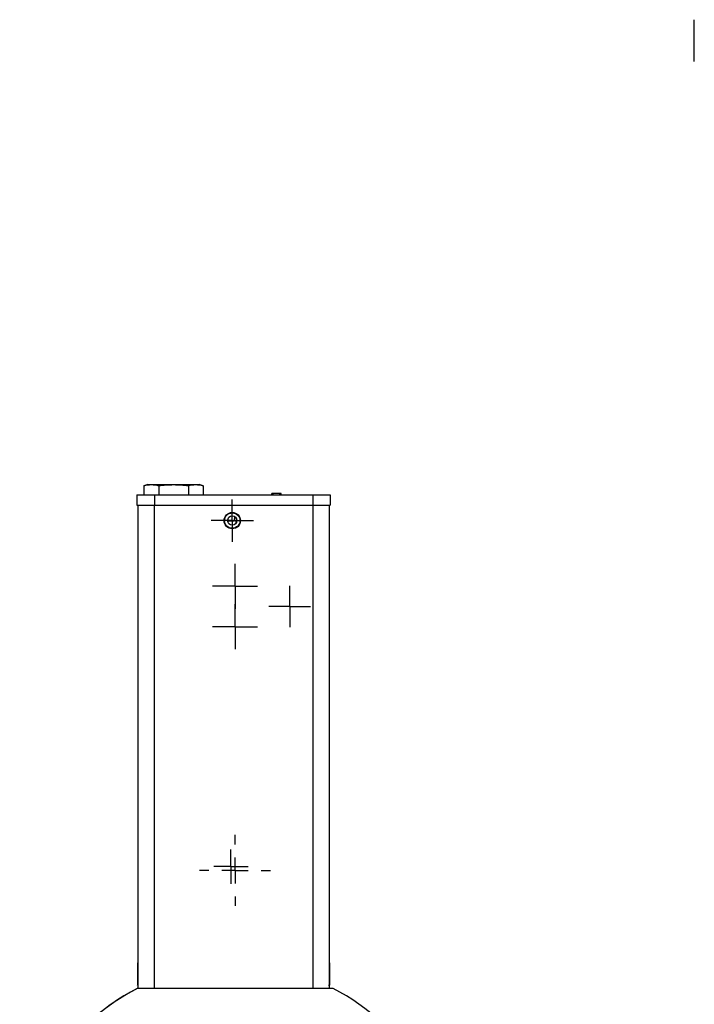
# Model space of a CAD drawing. Header units: inches. Extents: x 3 to 32.3, y 3.9 to 21.1.
# Tile 4 of 18: x 3 to 8.2, y 12.2 to 19.7. Entities that reach past the tile are written whole.
import ezdxf

# ---------------------------------------------------------------- set-up
doc = ezdxf.new("R2010")
doc.units = ezdxf.units.IN
doc.header["$LTSCALE"] = 2
doc.header["$MEASUREMENT"] = 0
doc.layers.add('SLD-0', color=179, linetype='Continuous')

# ---------------------------------------------------------------- blocks, each defined once
blk = doc.blocks.new('SW_CENTERMARKSYMBOL_17')
at = {"layer": 'SLD-0', "color": 0}
for p, q in [((0, 0.2), (0, 0.271875)), ((0, 0), (0, 0.1)), ((-0.2, 0), (-0.271875, 0)), ((0, 0), (-0.1, 0)), ((0, 0), (0, -0.1)), ((0, 0), (0.1, 0)), ((0.2, 0), (0.271875, 0)), ((0, -0.2), (0, -0.271875))]:
    blk.add_line(p, q, dxfattribs=at)
blk = doc.blocks.new('SW_CENTERMARKSYMBOL_18')
at = {"layer": 'SLD-0', "color": 0}
for p, q in [((0, 0.1), (0, 0.1728)), ((0, 0), (0, 0.1)), ((-0.1, 0), (-0.1728, 0)), ((0, 0), (-0.1, 0)), ((0, 0), (0, -0.1)), ((0, 0), (0.1, 0)), ((0.1, 0), (0.1728, 0)), ((0, -0.1), (0, -0.1728))]:
    blk.add_line(p, q, dxfattribs=at)
blk = doc.blocks.new('SW_CENTERMARKSYMBOL_19')
at = {"layer": 'SLD-0', "color": 0}
for p, q in [((0, 0.1), (0, 0.1728)), ((0, 0), (0, 0.1)), ((-0.1, 0), (-0.1728, 0)), ((0, 0), (-0.1, 0)), ((0, 0), (0, -0.1)), ((0, 0), (0.1, 0)), ((0.1, 0), (0.1728, 0)), ((0, -0.1), (0, -0.1728))]:
    blk.add_line(p, q, dxfattribs=at)
blk = doc.blocks.new('SW_CENTERMARKSYMBOL_20')
at = {"layer": 'SLD-0', "color": 0}
for p, q in [((0, 0.1), (0, 0.1591)), ((0, 0), (0, 0.1)), ((-0.1, 0), (-0.1591, 0)), ((0, 0), (-0.1, 0)), ((0, 0), (0, -0.1)), ((0, 0), (0.1, 0)), ((0.1, 0), (0.1591, 0)), ((0, -0.1), (0, -0.1591))]:
    blk.add_line(p, q, dxfattribs=at)
blk = doc.blocks.new('SW_CENTERMARKSYMBOL_21')
at = {"layer": 'SLD-0', "color": 0}
for p, q in [((0, 0.1), (0, 0.163)), ((0, 0), (0, 0.1)), ((-0.1, 0), (-0.163, 0)), ((0, 0), (-0.1, 0)), ((0, 0), (0, -0.1)), ((0, 0), (0.1, 0)), ((0.1, 0), (0.163, 0)), ((0, -0.1), (0, -0.163))]:
    blk.add_line(p, q, dxfattribs=at)
blk = doc.blocks.new('SW_CENTERMARKSYMBOL_30')
at = {"layer": 'SLD-0', "color": 0}
for p, q in [((0, 0.1), (0, 0.1315)), ((0, 0), (0, 0.1)), ((-0.1, 0), (-0.1315, 0)), ((0, 0), (-0.1, 0)), ((0, 0), (0, -0.1)), ((0, 0), (0.1, 0)), ((0.1, 0), (0.1315, 0)), ((0, -0.1), (0, -0.1315))]:
    blk.add_line(p, q, dxfattribs=at)

msp = doc.modelspace()

# ---------------------------------------------------------------- linework, layer by layer
at = {"color": 7, "linetype": 'Continuous', "lineweight": 25}
for p, q in [((3.9578, 16.1496), (3.9274, 16.1414)), ((3.9274, 16.1414), (3.9274, 16.0708)), ((3.9578, 16.1496), (3.9842, 16.1496)), ((3.9842, 16.1496), (4.1547, 16.1496)), ((4.041, 16.1414), (4.041, 16.0708)), ((4.1547, 16.1496), (4.3252, 16.1496)), ((4.2683, 16.1414), (4.2683, 16.0708)), ((4.3252, 16.1496), (4.3515, 16.1496)), ((4.382, 16.1414), (4.3515, 16.1496)), ((4.382, 16.1414), (4.382, 16.0708)), ((3.8732, 16.0707), (3.8732, 15.9919)), ((3.8732, 16.0707), (4.0071, 16.0707)), ((3.9274, 16.0708), (4.041, 16.0708)), ((4.0071, 16.0707), (4.0071, 15.9919)), ((4.0071, 16.0707), (5.2236, 16.0707)), ((4.041, 16.0708), (4.2683, 16.0708)), ((4.2683, 16.0708), (4.382, 16.0708)), ((4.3654, 16.0708), (4.3654, 16.0707)), ((4.4391, 16.0707), (4.4391, 16.0726)), ((4.9104, 16.0707), (4.9104, 16.0809)), ((4.9204, 16.0809), (4.9104, 16.0809)), ((4.9704, 16.0809), (4.9204, 16.0809)), ((4.9804, 16.0809), (4.9704, 16.0809)), ((4.9804, 16.0707), (4.9804, 16.0809)), ((5.1459, 16.0726), (5.1459, 16.0707)), ((5.2196, 16.0707), (5.2196, 16.0726)), ((5.2236, 16.0707), (5.2236, 15.9919)), ((5.2236, 16.0707), (5.3574, 16.0707)), ((5.3574, 16.0707), (5.3574, 15.9919)), ((3.8732, 15.9919), (4.0071, 15.9919)), ((3.8808, 15.9919), (3.8808, 12.2823)), ((4.0071, 15.9919), (5.2236, 15.9919)), ((5.2236, 15.9919), (5.3574, 15.9919)), ((5.3498, 15.9919), (5.3498, 12.2823)), ((4.5709, 15.8699), (4.5705, 15.8776)), ((4.6204, 15.8699), (4.5709, 15.8699)), ((4.6353, 15.8932), (4.6316, 15.8496)), ((3.8808, 12.478), (3.8768, 12.4814)), ((3.8768, 12.4814), (3.8768, 12.3094)), ((5.3538, 12.4814), (5.3498, 12.478)), ((5.3538, 12.3094), (5.3538, 12.4814)), ((3.8676, 12.2784), (3.8666, 12.2784)), ((5.3801, 12.2823), (3.8753, 12.2823)), ((3.8768, 12.3094), (3.8808, 12.3128)), ((5.3498, 12.3128), (5.3538, 12.3094)), ((5.35, 12.3046), (5.3498, 12.3046)), ((5.35, 12.3046), (5.35, 12.3126))]:
    msp.add_line(p, q, dxfattribs=at)
at = {"color": 8, "linetype": 'Continuous', "lineweight": 25}
for p, q in [((4.9204, 16.0707), (4.9204, 16.0809)), ((4.9704, 16.0707), (4.9704, 16.0809)), ((4.0058, 15.9919), (4.0058, 12.2823)), ((5.2248, 15.9919), (5.2248, 12.2823))]:
    msp.add_line(p, q, dxfattribs=at)
at = {"color": 7, "linetype": 'Continuous', "lineweight": 25}
for radius in [0.063, 0.0591, 0.0356]:
    msp.add_circle((4.6055, 15.8738), radius, dxfattribs=at)
for centre, start, end in [((4.6266, 10.8099), 117.36514, 225.02619), ((4.6277, 10.8099), 117.06685, 242.93315), ((4.6277, 10.8099), 297.06685, 62.93315)]:
    msp.add_arc(centre, 1.6535, start, end, dxfattribs=at)
for points, knots in [([(8.1533, 19.3975), (8.1533, 19.4014), (8.1533, 19.4092), (8.1533, 19.4209), (8.1533, 19.4325), (8.1533, 19.4441), (8.1533, 19.462), (8.1533, 19.486), (8.1533, 19.5158), (8.1533, 19.5449), (8.1533, 19.5825), (8.1533, 19.6254), (8.1533, 19.6601), (8.1533, 19.6821), (8.1533, 19.6953), (8.1533, 19.7055), (8.1533, 19.7111), (8.1533, 19.7141), (8.1533, 19.7156), (8.1533, 19.7167), (8.1533, 19.7173), (8.1533, 19.7174), (8.1533, 19.7175)], [0, 0, 0, 0, 0.023337, 0.046631, 0.069913, 0.093213, 0.116564, 0.178306, 0.240089, 0.304406, 0.368764, 0.5, 0.631236, 0.695553, 0.759911, 0.821653, 0.883436, 0.906767, 0.930057, 0.953339, 0.976643, 1, 1, 1, 1]), ([(4.6221, 15.9051), (4.622, 15.9024), (4.6214, 15.8898), (4.6208, 15.8787), (4.6204, 15.8699)], [0, 0, 0, 0, 0.2139908, 1, 1, 1, 1])]:
    msp.add_open_spline(points, degree=3, knots=knots, dxfattribs=at)
for points in [[(3.9274, 16.1414), (3.9462, 16.1465), (3.9652, 16.1496), (3.9842, 16.1496)], [(3.9842, 16.1496), (4.0033, 16.1496), (4.0222, 16.1465), (4.041, 16.1414)], [(4.041, 16.1414), (4.0788, 16.1465), (4.1166, 16.1496), (4.1547, 16.1496)], [(4.1547, 16.1496), (4.1928, 16.1496), (4.2306, 16.1465), (4.2683, 16.1414)], [(4.2683, 16.1414), (4.2872, 16.1465), (4.3061, 16.1496), (4.3252, 16.1496)], [(4.3252, 16.1496), (4.3442, 16.1496), (4.3631, 16.1465), (4.382, 16.1414)]]:
    msp.add_open_spline(points, degree=3, dxfattribs=at)

# ---------------------------------------------------------------- block references
at = {"layer": 'SLD-0', "color": 7}
for name, p in [('SW_CENTERMARKSYMBOL_21', (4.6055, 15.8738)), ('SW_CENTERMARKSYMBOL_19', (4.6271, 15.3698)), ('SW_CENTERMARKSYMBOL_20', (5.0463, 15.2143)), ('SW_CENTERMARKSYMBOL_18', (4.6271, 15.0588)), ('SW_CENTERMARKSYMBOL_17', (4.6266, 13.1896)), ('SW_CENTERMARKSYMBOL_30', (4.5951, 13.2184))]:
    msp.add_blockref(name, p, dxfattribs=at)

doc.saveas('drawing.dxf')
